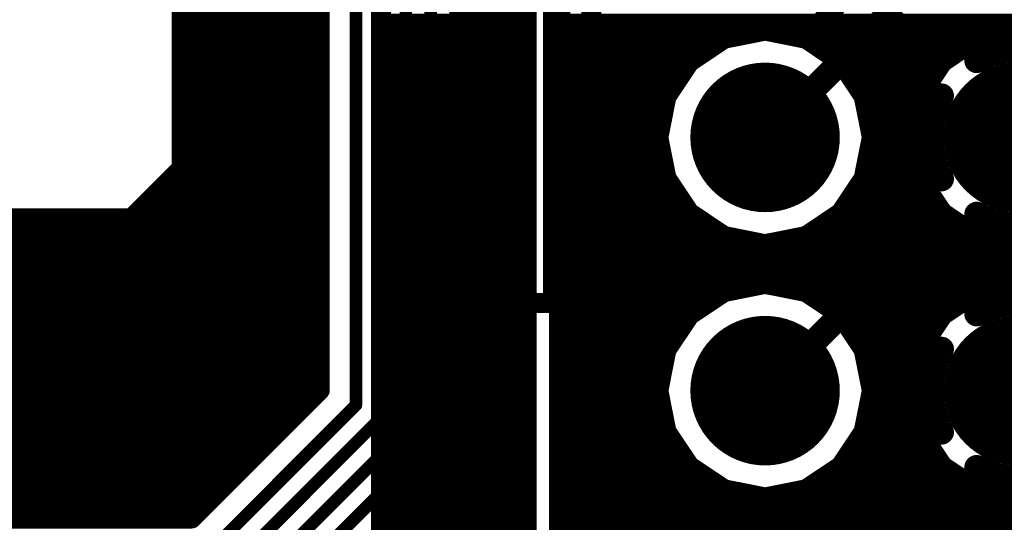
# Model space of a CAD drawing. Extents: x 74 to 326, y 70 to 232.
# Tile 62 of 138: x 152.38 to 162.26, y 140.45 to 145.49. Entities that reach past the tile are written whole.
import ezdxf

# ---------------------------------------------------------------- set-up
doc = ezdxf.new("R2010")
doc.units = 0
for name, color, linetype in [('Bottom', 2, 'CONTINUOUS'), ('Drill_Layer', 255, 'CONTINUOUS'), ('Gnd', 12, 'CONTINUOUS'), ('Pwr', 13, 'CONTINUOUS'), ('Top', 1, 'CONTINUOUS'), ('Top_Silk', 6, 'CONTINUOUS')]:
    doc.layers.add(name, color=color, linetype=linetype)

# ---------------------------------------------------------------- blocks, each defined once
blk = doc.blocks.new('T')
at = {"layer": 'Drill_Layer', "linetype": 'CONTINUOUS'}
for p, q in [((-12.7, 0), (12.7, 0)), ((0, -12.7), (0, 0))]:
    blk.add_line(p, q, dxfattribs=at)
blk = doc.blocks.new('UNIT_DISC')
at = {"linetype": 'CONTINUOUS', "const_width": 0.5}
blk.add_lwpolyline([(0.25, 0, 1), (-0.25, 0, 1)], format="xyb", close=True, dxfattribs=at)
blk = doc.blocks.new('BH_20_23255')
at = {"layer": 'Top_Silk', "linetype": 'CONTINUOUS', "const_width": 0.2}
for points in [[(156.825, 124.1), (156.825, 156.9)], [(157.725, 142.65), (157.725, 156)], [(157.725, 142.65), (156.825, 142.65)]]:
    blk.add_lwpolyline(points, dxfattribs=at)
at = {"layer": 'Top_Silk', "xscale": 0.2, "yscale": 0.2, "zscale": 0.2}
for p in [(156.825, 142.65), (157.725, 142.65), (157.725, 142.65)]:
    blk.add_blockref('UNIT_DISC', p, dxfattribs=at)
blk = doc.blocks.new('SHAPE_EL_590_590_0_0_0_0')
at = {"xscale": 1.5, "yscale": 1.5, "zscale": 1.5}
blk.add_blockref('UNIT_DISC', (0, 0), dxfattribs=at)
blk = doc.blocks.new('c1500h1000171')
at = {"layer": 'Bottom'}
blk.add_blockref('SHAPE_EL_590_590_0_0_0_0', (0, 0), dxfattribs=at)
at = {"layer": 'Gnd'}
blk.add_blockref('SHAPE_EL_590_590_0_0_0_0', (0, 0), dxfattribs=at)
at = {"layer": 'Pwr'}
blk.add_blockref('SHAPE_EL_590_590_0_0_0_0', (0, 0), dxfattribs=at)
at = {"layer": 'Top'}
blk.add_blockref('SHAPE_EL_590_590_0_0_0_0', (0, 0), dxfattribs=at)
blk = doc.blocks.new('c1500h1000172')
at = {"layer": 'Bottom'}
blk.add_blockref('SHAPE_EL_590_590_0_0_0_0', (0, 0), dxfattribs=at)
at = {"layer": 'Gnd'}
blk.add_blockref('SHAPE_EL_590_590_0_0_0_0', (0, 0), dxfattribs=at)
at = {"layer": 'Pwr'}
blk.add_blockref('SHAPE_EL_590_590_0_0_0_0', (0, 0), dxfattribs=at)
at = {"layer": 'Top'}
blk.add_blockref('SHAPE_EL_590_590_0_0_0_0', (0, 0), dxfattribs=at)
blk = doc.blocks.new('SHAPE_TH45_787_590_98_0_0_0')
at = {"linetype": 'CONTINUOUS', "const_width": 0.25}
for points in [[(0.41617, 0.76969, 0.2530389), (-0.41617, 0.76969, 0.2530389)], [(-0.76969, 0.41617, 0.2530389), (-0.76969, -0.41617, 0.2530389)], [(0.76969, -0.41617, 0.2530389), (0.76969, 0.41617, 0.2530389)], [(-0.41617, -0.76969, 0.2530389), (0.41617, -0.76969, 0.2530389)]]:
    blk.add_lwpolyline(points, format="xyb", dxfattribs=at)
at = {"xscale": 0.25, "yscale": 0.25, "zscale": 0.25}
for p in [(-0.41617, 0.76969), (0.41617, 0.76969), (-0.76969, 0.41617), (0.76969, 0.41617), (-0.76969, -0.41617), (0.76969, -0.41617), (-0.41617, -0.76969), (0.41617, -0.76969)]:
    blk.add_blockref('UNIT_DISC', p, dxfattribs=at)
blk = doc.blocks.new('c1500h1000392')
at = {"layer": 'Bottom'}
blk.add_blockref('SHAPE_EL_590_590_0_0_0_0', (0, 0), dxfattribs=at)
at = {"layer": 'Gnd'}
blk.add_blockref('SHAPE_TH45_787_590_98_0_0_0', (0, 0), dxfattribs=at)
at = {"layer": 'Pwr'}
blk.add_blockref('SHAPE_EL_590_590_0_0_0_0', (0, 0), dxfattribs=at)
at = {"layer": 'Top'}
blk.add_blockref('SHAPE_EL_590_590_0_0_0_0', (0, 0), dxfattribs=at)
blk = doc.blocks.new('X2')
blk.add_blockref('BH_20_23255', (0, 0))
at = {"rotation": 270}
for name, p in [('c1500h1000392', (162.395, 144.31)), ('c1500h1000171', (159.855, 144.31)), ('c1500h1000392', (162.395, 141.77)), ('c1500h1000172', (159.855, 141.77))]:
    blk.add_blockref(name, p, dxfattribs=at)
blk = doc.blocks.new('CUPOUR_L1_F0_TT90_31294')
at = {"layer": 'Top', "linetype": 'CONTINUOUS', "const_width": 0.2}
for points in [[(154, 191.5), (154, 144)], [(155.3875, 141.77516), (155.3875, 156.0529)], [(158.1125, 154.97484), (158.1125, 110.92789)], [(154, 145.5), (155.3875, 145.5)], [(158.1125, 145.45), (168.0125, 145.45)], [(154, 145.35), (155.3875, 145.35)], [(159.44532, 145.29907), (159.855, 145.38057)], [(159.855, 145.38057), (160.26468, 145.29907)], [(161.98532, 145.29907), (162.395, 145.38057)], [(158.1125, 145.3), (159.44999, 145.3)], [(159.098, 145.067), (159.44532, 145.29907)], [(160.26, 145.3), (161.98999, 145.3)], [(160.26468, 145.29907), (160.612, 145.067)], [(161.638, 145.067), (161.98532, 145.29907)], [(154, 145.2), (155.3875, 145.2)], [(158.1125, 145.15), (159.22221, 145.15)], [(160.48778, 145.15), (161.76221, 145.15)], [(154, 145.05), (155.3875, 145.05)], [(158.86593, 144.71968), (159.098, 145.067)], [(160.612, 145.067), (160.84407, 144.71968)], [(161.40593, 144.71968), (161.638, 145.067)], [(158.1125, 145), (159.05323, 145)], [(160.65676, 145), (161.59323, 145)], [(154, 144.9), (155.3875, 144.9)], [(158.1125, 144.85), (158.953, 144.85)], [(160.75699, 144.85), (161.493, 144.85)], [(154, 144.75), (155.3875, 144.75)], [(158.1125, 144.7), (158.86201, 144.7)], [(158.78443, 144.31), (158.86593, 144.71968)], [(160.84407, 144.71968), (160.92557, 144.31)], [(160.84798, 144.7), (161.40201, 144.7)], [(161.32443, 144.31), (161.40593, 144.71968)], [(154, 144.6), (155.3875, 144.6)], [(158.1125, 144.55), (158.83217, 144.55)], [(160.87782, 144.55), (161.37217, 144.55)], [(154, 144.45), (155.3875, 144.45)], [(158.1125, 144.4), (158.80233, 144.4)], [(160.90766, 144.4), (161.34233, 144.4)], [(154, 144.3), (155.3875, 144.3)], [(158.1125, 144.25), (158.79636, 144.25)], [(158.86593, 143.90032), (158.78443, 144.31)], [(160.92557, 144.31), (160.84407, 143.90032)], [(160.91363, 144.25), (161.33636, 144.25)], [(161.40593, 143.90032), (161.32443, 144.31)], [(161.895, 144.31), (161.32443, 144.31)], [(154, 144.15), (155.3875, 144.15)], [(158.1125, 144.1), (158.8262, 144.1)], [(160.88379, 144.1), (161.3662, 144.1)], [(154, 144), (153.5, 143.5)], [(154, 144), (155.3875, 144)], [(158.1125, 143.95), (158.85604, 143.95)], [(160.85395, 143.95), (161.39604, 143.95)], [(153.85, 143.85), (155.3875, 143.85)], [(159.098, 143.553), (158.86593, 143.90032)], [(160.84407, 143.90032), (160.612, 143.553)], [(161.638, 143.553), (161.40593, 143.90032)], [(158.1125, 143.8), (158.93296, 143.8)], [(160.77703, 143.8), (161.47296, 143.8)], [(153.7, 143.7), (155.3875, 143.7)], [(158.1125, 143.65), (159.03318, 143.65)], [(160.67681, 143.65), (161.57318, 143.65)], [(153.55, 143.55), (155.3875, 143.55)], [(159.44532, 143.32093), (159.098, 143.553)], [(160.612, 143.553), (160.26468, 143.32093)], [(161.98532, 143.32093), (161.638, 143.553)], [(153.5, 143.5), (146.25, 143.5)], [(158.1125, 143.5), (159.17732, 143.5)], [(160.53267, 143.5), (161.71732, 143.5)], [(146.15, 143.4), (155.3875, 143.4)], [(158.1125, 143.35), (159.40181, 143.35)], [(159.855, 143.23943), (159.44532, 143.32093)], [(160.26468, 143.32093), (159.855, 143.23943)], [(160.30818, 143.35), (161.94181, 143.35)], [(162.395, 143.23943), (161.98532, 143.32093)], [(146, 143.25), (155.3875, 143.25)], [(158.1125, 143.2), (165.42803, 143.2)], [(145.85, 143.1), (155.3875, 143.1)], [(158.1125, 143.05), (165.39819, 143.05)], [(145.75, 142.95), (155.3875, 142.95)], [(158.1125, 142.9), (165.40814, 142.9)], [(145.75, 142.8), (155.3875, 142.8)], [(159.098, 142.527), (159.44532, 142.75907)], [(159.44532, 142.75907), (159.855, 142.84057)], [(159.855, 142.84057), (160.26468, 142.75907)], [(160.26468, 142.75907), (160.612, 142.527)], [(161.638, 142.527), (161.98532, 142.75907)], [(161.98532, 142.75907), (162.395, 142.84057)], [(158.1125, 142.75), (159.43174, 142.75)], [(160.27825, 142.75), (161.97174, 142.75)], [(145.75, 142.65), (155.3875, 142.65)], [(158.1125, 142.6), (159.20725, 142.6)], [(160.50274, 142.6), (161.74725, 142.6)], [(145.75, 142.5), (155.3875, 142.5)], [(158.86593, 142.17968), (159.098, 142.527)], [(160.612, 142.527), (160.84407, 142.17968)], [(161.40593, 142.17968), (161.638, 142.527)], [(158.1125, 142.45), (159.04655, 142.45)], [(160.66344, 142.45), (161.58655, 142.45)], [(145.75, 142.35), (155.3875, 142.35)], [(158.1125, 142.3), (158.94632, 142.3)], [(160.76367, 142.3), (161.48632, 142.3)], [(145.75, 142.2), (155.3875, 142.2)], [(158.78443, 141.77), (158.86593, 142.17968)], [(160.84407, 142.17968), (160.92557, 141.77)], [(161.32443, 141.77), (161.40593, 142.17968)], [(158.1125, 142.15), (158.86002, 142.15)], [(160.84997, 142.15), (161.40002, 142.15)], [(145.75, 142.05), (155.3875, 142.05)], [(158.1125, 142), (158.83018, 142)], [(160.87981, 142), (161.37018, 142)], [(145.75, 141.9), (155.3875, 141.9)], [(154.09984, 140.4875), (155.3875, 141.77516)], [(158.1125, 141.85), (158.80034, 141.85)], [(160.90965, 141.85), (161.34034, 141.85)], [(145.75, 141.75), (155.36234, 141.75)], [(158.1125, 141.7), (158.79835, 141.7)], [(158.86593, 141.36032), (158.78443, 141.77)], [(160.92557, 141.77), (160.84407, 141.36032)], [(160.91164, 141.7), (161.33835, 141.7)], [(161.40593, 141.36032), (161.32443, 141.77)], [(161.895, 141.77), (161.32443, 141.77)], [(145.75, 141.6), (155.21234, 141.6)], [(158.1125, 141.55), (158.82819, 141.55)], [(160.8818, 141.55), (161.36819, 141.55)], [(145.75, 141.45), (155.06234, 141.45)], [(158.1125, 141.4), (158.85803, 141.4)], [(160.85196, 141.4), (161.39803, 141.4)], [(145.75, 141.3), (154.91234, 141.3)], [(159.098, 141.013), (158.86593, 141.36032)], [(160.84407, 141.36032), (160.612, 141.013)], [(161.638, 141.013), (161.40593, 141.36032)], [(158.1125, 141.25), (158.93964, 141.25)], [(160.77035, 141.25), (161.47964, 141.25)], [(145.75, 141.15), (154.76234, 141.15)], [(158.1125, 141.1), (159.03986, 141.1)], [(160.67013, 141.1), (161.57986, 141.1)], [(145.75, 141), (154.61234, 141)], [(159.44532, 140.78093), (159.098, 141.013)], [(160.612, 141.013), (160.26468, 140.78093)], [(161.98532, 140.78093), (161.638, 141.013)], [(158.1125, 140.95), (159.19228, 140.95)], [(160.51771, 140.95), (161.73228, 140.95)], [(145.75, 140.85), (154.46234, 140.85)], [(156.6375, 140.87484), (154.83034, 139.06768)], [(156.6375, 111.52516), (156.6375, 140.87484)], [(158.1125, 140.8), (159.41677, 140.8)], [(160.29322, 140.8), (161.95677, 140.8)], [(145.75, 140.7), (154.31234, 140.7)], [(156.50032, 140.73766), (156.6375, 140.73766)], [(159.855, 140.69943), (159.44532, 140.78093)], [(160.26468, 140.78093), (159.855, 140.69943)], [(162.395, 140.69943), (161.98532, 140.78093)], [(156.35032, 140.58766), (156.6375, 140.58766)], [(158.1125, 140.65), (168.0125, 140.65)], [(145.75, 140.55), (154.16234, 140.55)], [(149.55289, 140.4875), (154.09984, 140.4875)], [(158.1125, 140.5), (168.0125, 140.5)], [(156.20032, 140.43766), (156.6375, 140.43766)], [(158.1125, 140.35), (168.0125, 140.35)]]:
    blk.add_lwpolyline(points, dxfattribs=at)
at = {"layer": 'Top', "xscale": 0.2, "yscale": 0.2, "zscale": 0.2}
for p in [(154, 145.5), (155.3875, 145.5), (158.1125, 145.45), (154, 145.35), (155.3875, 145.35), (159.855, 145.38057), (159.855, 145.38057), (158.1125, 145.3), (159.44532, 145.29907), (159.44532, 145.29907), (159.44999, 145.3), (160.26, 145.3), (160.26468, 145.29907), (160.26468, 145.29907), (161.98532, 145.29907), (161.98532, 145.29907), (161.98999, 145.3), (154, 145.2), (155.3875, 145.2), (158.1125, 145.15), (159.22221, 145.15), (160.48778, 145.15), (161.76221, 145.15), (154, 145.05), (155.3875, 145.05), (159.098, 145.067), (159.098, 145.067), (160.612, 145.067), (160.612, 145.067), (161.638, 145.067), (161.638, 145.067), (158.1125, 145), (159.05323, 145), (160.65676, 145), (161.59323, 145), (154, 144.9), (155.3875, 144.9), (158.1125, 144.85), (158.953, 144.85), (160.75699, 144.85), (161.493, 144.85), (154, 144.75), (155.3875, 144.75), (158.1125, 144.7), (158.86201, 144.7), (158.86593, 144.71968), (158.86593, 144.71968), (160.84407, 144.71968), (160.84407, 144.71968), (160.84798, 144.7), (161.40201, 144.7), (161.40593, 144.71968), (161.40593, 144.71968), (154, 144.6), (155.3875, 144.6), (158.1125, 144.55), (158.83217, 144.55), (160.87782, 144.55), (161.37217, 144.55), (154, 144.45), (155.3875, 144.45), (158.1125, 144.4), (158.80233, 144.4), (160.90766, 144.4), (161.34233, 144.4), (154, 144.3), (155.3875, 144.3), (158.1125, 144.25), (158.78443, 144.31), (158.78443, 144.31), (158.79636, 144.25), (160.91363, 144.25), (160.92557, 144.31), (160.92557, 144.31), (161.32443, 144.31), (161.32443, 144.31), (161.32443, 144.31), (161.33636, 144.25), (161.895, 144.31), (154, 144.15), (155.3875, 144.15), (158.1125, 144.1), (158.8262, 144.1), (160.88379, 144.1), (161.3662, 144.1), (154, 144), (154, 144), (154, 144), (155.3875, 144), (158.1125, 143.95), (158.85604, 143.95), (160.85395, 143.95), (161.39604, 143.95), (153.85, 143.85), (155.3875, 143.85), (158.86593, 143.90032), (158.86593, 143.90032), (160.84407, 143.90032), (160.84407, 143.90032), (161.40593, 143.90032), (161.40593, 143.90032), (158.1125, 143.8), (158.93296, 143.8), (160.77703, 143.8), (161.47296, 143.8), (153.7, 143.7), (155.3875, 143.7), (158.1125, 143.65), (159.03318, 143.65), (160.67681, 143.65), (161.57318, 143.65), (153.55, 143.55), (155.3875, 143.55), (159.098, 143.553), (159.098, 143.553), (160.612, 143.553), (160.612, 143.553), (161.638, 143.553), (161.638, 143.553), (153.5, 143.5), (153.5, 143.5), (158.1125, 143.5), (159.17732, 143.5), (160.53267, 143.5), (161.71732, 143.5), (155.3875, 143.4), (158.1125, 143.35), (159.40181, 143.35), (159.44532, 143.32093), (159.44532, 143.32093), (160.26468, 143.32093), (160.26468, 143.32093), (160.30818, 143.35), (161.94181, 143.35), (161.98532, 143.32093), (161.98532, 143.32093), (155.3875, 143.25), (158.1125, 143.2), (159.855, 143.23943), (159.855, 143.23943), (155.3875, 143.1), (158.1125, 143.05), (155.3875, 142.95), (158.1125, 142.9), (155.3875, 142.8), (159.44532, 142.75907), (159.44532, 142.75907), (159.855, 142.84057), (159.855, 142.84057), (160.26468, 142.75907), (160.26468, 142.75907), (161.98532, 142.75907), (161.98532, 142.75907), (158.1125, 142.75), (159.43174, 142.75), (160.27825, 142.75), (161.97174, 142.75), (155.3875, 142.65), (158.1125, 142.6), (159.20725, 142.6), (160.50274, 142.6), (161.74725, 142.6), (155.3875, 142.5), (159.098, 142.527), (159.098, 142.527), (160.612, 142.527), (160.612, 142.527), (161.638, 142.527), (161.638, 142.527), (158.1125, 142.45), (159.04655, 142.45), (160.66344, 142.45), (161.58655, 142.45), (155.3875, 142.35), (158.1125, 142.3), (158.94632, 142.3), (160.76367, 142.3), (161.48632, 142.3), (155.3875, 142.2), (158.86593, 142.17968), (158.86593, 142.17968), (160.84407, 142.17968), (160.84407, 142.17968), (161.40593, 142.17968), (161.40593, 142.17968), (158.1125, 142.15), (158.86002, 142.15), (160.84997, 142.15), (161.40002, 142.15), (155.3875, 142.05), (158.1125, 142), (158.83018, 142), (160.87981, 142), (161.37018, 142), (155.3875, 141.9), (155.3875, 141.77516), (155.3875, 141.77516), (158.1125, 141.85), (158.80034, 141.85), (160.90965, 141.85), (161.34034, 141.85), (155.36234, 141.75), (158.1125, 141.7), (158.78443, 141.77), (158.78443, 141.77), (158.79835, 141.7), (160.91164, 141.7), (160.92557, 141.77), (160.92557, 141.77), (161.32443, 141.77), (161.32443, 141.77), (161.32443, 141.77), (161.33835, 141.7), (161.895, 141.77), (155.21234, 141.6), (158.1125, 141.55), (158.82819, 141.55), (160.8818, 141.55), (161.36819, 141.55), (155.06234, 141.45), (158.1125, 141.4), (158.85803, 141.4), (160.85196, 141.4), (161.39803, 141.4), (154.91234, 141.3), (158.86593, 141.36032), (158.86593, 141.36032), (160.84407, 141.36032), (160.84407, 141.36032), (161.40593, 141.36032), (161.40593, 141.36032), (158.1125, 141.25), (158.93964, 141.25), (160.77035, 141.25), (161.47964, 141.25), (154.76234, 141.15), (158.1125, 141.1), (159.03986, 141.1), (160.67013, 141.1), (161.57986, 141.1), (154.61234, 141), (159.098, 141.013), (159.098, 141.013), (160.612, 141.013), (160.612, 141.013), (161.638, 141.013), (161.638, 141.013), (158.1125, 140.95), (159.19228, 140.95), (160.51771, 140.95), (161.73228, 140.95), (154.46234, 140.85), (156.6375, 140.87484), (156.6375, 140.87484), (158.1125, 140.8), (159.41677, 140.8), (160.29322, 140.8), (161.95677, 140.8), (154.31234, 140.7), (156.50032, 140.73766), (156.6375, 140.73766), (159.44532, 140.78093), (159.44532, 140.78093), (159.855, 140.69943), (159.855, 140.69943), (160.26468, 140.78093), (160.26468, 140.78093), (161.98532, 140.78093), (161.98532, 140.78093), (156.35032, 140.58766), (156.6375, 140.58766), (158.1125, 140.65), (154.09984, 140.4875), (154.09984, 140.4875), (154.16234, 140.55), (158.1125, 140.5), (156.20032, 140.43766), (156.6375, 140.43766), (158.1125, 140.35)]:
    blk.add_blockref('UNIT_DISC', p, dxfattribs=at)
blk = doc.blocks.new('CUPOUR_L2_F0_TT90_39393')
at = {"layer": 'Bottom', "linetype": 'CONTINUOUS', "const_width": 0.2}
for points in [[(156, 187.23734), (156, 118.55)], [(156.95, 127.58454), (156.95, 180.93737)], [(157.8, 180.93737), (157.8, 127.67604)], [(160.24662, 145.30266), (160.8097, 145.86574)], [(156, 145.45), (156.95, 145.45)], [(157.8, 145.45), (160.39396, 145.45)], [(159.44532, 145.29907), (159.855, 145.38057)], [(159.855, 145.38057), (160.24662, 145.30266)], [(156, 145.3), (156.95, 145.3)], [(157.8, 145.3), (159.44999, 145.3)], [(159.098, 145.067), (159.44532, 145.29907)], [(156, 145.15), (156.95, 145.15)], [(157.8, 145.15), (159.22221, 145.15)], [(161.34604, 145.2), (160.84766, 144.70162)], [(161.29604, 145.15), (161.76221, 145.15)], [(161.83705, 145.2), (161.34604, 145.2)], [(161.638, 145.067), (161.83705, 145.2)], [(158.86593, 144.71968), (159.098, 145.067)], [(161.40593, 144.71968), (161.638, 145.067)], [(156, 145), (156.95, 145)], [(157.8, 145), (159.05323, 145)], [(161.14604, 145), (161.59323, 145)], [(156, 144.85), (156.95, 144.85)], [(157.8, 144.85), (158.953, 144.85)], [(160.99604, 144.85), (161.493, 144.85)], [(156, 144.7), (156.95, 144.7)], [(157.8, 144.7), (158.86201, 144.7)], [(158.78443, 144.31), (158.86593, 144.71968)], [(160.84766, 144.70162), (160.92557, 144.31)], [(160.84798, 144.7), (161.40201, 144.7)], [(161.32443, 144.31), (161.40593, 144.71968)], [(156, 144.55), (156.95, 144.55)], [(157.8, 144.55), (158.83217, 144.55)], [(160.87782, 144.55), (161.37217, 144.55)], [(156, 144.4), (156.95, 144.4)], [(157.8, 144.4), (158.80233, 144.4)], [(160.90766, 144.4), (161.34233, 144.4)], [(156, 144.25), (156.95, 144.25)], [(157.8, 144.25), (158.79636, 144.25)], [(158.86593, 143.90032), (158.78443, 144.31)], [(160.92557, 144.31), (160.84407, 143.90032)], [(160.91363, 144.25), (161.33636, 144.25)], [(161.40593, 143.90032), (161.32443, 144.31)], [(161.895, 144.31), (161.32443, 144.31)], [(156, 144.1), (156.95, 144.1)], [(157.8, 144.1), (158.8262, 144.1)], [(160.88379, 144.1), (161.3662, 144.1)], [(156, 143.95), (156.95, 143.95)], [(157.8, 143.95), (158.85604, 143.95)], [(160.85395, 143.95), (161.39604, 143.95)], [(159.098, 143.553), (158.86593, 143.90032)], [(160.84407, 143.90032), (160.612, 143.553)], [(161.638, 143.553), (161.40593, 143.90032)], [(156, 143.8), (156.95, 143.8)], [(157.8, 143.8), (158.93296, 143.8)], [(160.77703, 143.8), (161.47296, 143.8)], [(156, 143.65), (156.95, 143.65)], [(157.8, 143.65), (159.03318, 143.65)], [(160.67681, 143.65), (161.57318, 143.65)], [(159.44532, 143.32093), (159.098, 143.553)], [(160.612, 143.553), (160.26468, 143.32093)], [(161.82956, 143.425), (161.638, 143.553)], [(156, 143.5), (156.95, 143.5)], [(157.8, 143.5), (159.17732, 143.5)], [(160.53267, 143.5), (161.71731, 143.5)], [(160.7247, 143.24074), (160.84426, 143.3603)], [(160.84426, 143.3603), (161.00046, 143.425)], [(161.00046, 143.425), (161.82956, 143.425)], [(156, 143.35), (156.95, 143.35)], [(157.8, 143.35), (159.40181, 143.35)], [(159.855, 143.23943), (159.44532, 143.32093)], [(160.26468, 143.32093), (159.855, 143.23943)], [(160.30818, 143.35), (160.83396, 143.35)], [(156, 143.2), (156.95, 143.2)], [(157.8, 143.2), (160.68396, 143.2)], [(160.24662, 142.76266), (160.7247, 143.24074)], [(156, 143.05), (156.95, 143.05)], [(157.8, 143.05), (160.53396, 143.05)], [(156, 142.9), (156.95, 142.9)], [(157.8, 142.9), (160.38396, 142.9)], [(159.098, 142.527), (159.44532, 142.75907)], [(159.44532, 142.75907), (159.855, 142.84057)], [(159.855, 142.84057), (160.24662, 142.76266)], [(156, 142.75), (156.95, 142.75)], [(157.8, 142.75), (159.43174, 142.75)], [(156, 142.6), (156.95, 142.6)], [(157.8, 142.6), (159.20725, 142.6)], [(161.26104, 142.575), (160.84766, 142.16162)], [(161.70983, 142.575), (161.26104, 142.575)], [(161.638, 142.527), (161.70983, 142.575)], [(158.86593, 142.17968), (159.098, 142.527)], [(161.40593, 142.17968), (161.638, 142.527)], [(156, 142.45), (156.95, 142.45)], [(157.8, 142.45), (159.04655, 142.45)], [(161.13604, 142.45), (161.58655, 142.45)], [(156, 142.3), (156.95, 142.3)], [(157.8, 142.3), (158.94632, 142.3)], [(160.98604, 142.3), (161.48632, 142.3)], [(158.78443, 141.77), (158.86593, 142.17968)], [(161.32443, 141.77), (161.40593, 142.17968)], [(156, 142.15), (156.95, 142.15)], [(157.8, 142.15), (158.86002, 142.15)], [(160.84766, 142.16162), (160.92557, 141.77)], [(160.84997, 142.15), (161.40002, 142.15)], [(156, 142), (156.95, 142)], [(157.8, 142), (158.83018, 142)], [(160.87981, 142), (161.37018, 142)], [(156, 141.85), (156.95, 141.85)], [(157.8, 141.85), (158.80034, 141.85)], [(160.90965, 141.85), (161.34034, 141.85)], [(156, 141.7), (156.95, 141.7)], [(157.8, 141.7), (158.79835, 141.7)], [(158.86593, 141.36032), (158.78443, 141.77)], [(160.92557, 141.77), (160.84407, 141.36032)], [(160.91164, 141.7), (161.33835, 141.7)], [(161.40593, 141.36032), (161.32443, 141.77)], [(161.895, 141.77), (161.32443, 141.77)], [(156, 141.55), (156.95, 141.55)], [(157.8, 141.55), (158.82819, 141.55)], [(160.8818, 141.55), (161.36819, 141.55)], [(156, 141.4), (156.95, 141.4)], [(157.8, 141.4), (158.85803, 141.4)], [(160.85196, 141.4), (161.39803, 141.4)], [(159.098, 141.013), (158.86593, 141.36032)], [(160.84407, 141.36032), (160.612, 141.013)], [(161.638, 141.013), (161.40593, 141.36032)], [(156, 141.25), (156.95, 141.25)], [(157.8, 141.25), (158.93964, 141.25)], [(160.77035, 141.25), (161.47964, 141.25)], [(156, 141.1), (156.95, 141.1)], [(157.8, 141.1), (159.03986, 141.1)], [(160.67013, 141.1), (161.57986, 141.1)], [(159.44532, 140.78093), (159.098, 141.013)], [(160.612, 141.013), (160.26468, 140.78093)], [(161.98532, 140.78093), (161.638, 141.013)], [(156, 140.95), (156.95, 140.95)], [(157.8, 140.95), (159.19228, 140.95)], [(160.51771, 140.95), (161.73228, 140.95)], [(156, 140.8), (156.95, 140.8)], [(157.8, 140.8), (159.41677, 140.8)], [(160.29322, 140.8), (161.95677, 140.8)], [(159.855, 140.69943), (159.44532, 140.78093)], [(160.26468, 140.78093), (159.855, 140.69943)], [(162.395, 140.69943), (161.98532, 140.78093)], [(156, 140.65), (156.95, 140.65)], [(157.8, 140.65), (165.2, 140.65)], [(156, 140.5), (156.95, 140.5)], [(157.8, 140.5), (165.2, 140.5)], [(156, 140.35), (156.95, 140.35)], [(157.8, 140.35), (165.2, 140.35)]]:
    blk.add_lwpolyline(points, dxfattribs=at)
at = {"layer": 'Bottom', "xscale": 0.2, "yscale": 0.2, "zscale": 0.2}
for p in [(156, 145.45), (156.95, 145.45), (157.8, 145.45), (160.39396, 145.45), (159.855, 145.38057), (159.855, 145.38057), (156, 145.3), (156.95, 145.3), (157.8, 145.3), (159.44532, 145.29907), (159.44532, 145.29907), (159.44999, 145.3), (160.24662, 145.30266), (160.24662, 145.30266), (156, 145.15), (156.95, 145.15), (157.8, 145.15), (159.22221, 145.15), (161.29604, 145.15), (161.34604, 145.2), (161.34604, 145.2), (161.76221, 145.15), (161.83705, 145.2), (161.83705, 145.2), (159.098, 145.067), (159.098, 145.067), (161.638, 145.067), (161.638, 145.067), (156, 145), (156.95, 145), (157.8, 145), (159.05323, 145), (161.14604, 145), (161.59323, 145), (156, 144.85), (156.95, 144.85), (157.8, 144.85), (158.953, 144.85), (160.99604, 144.85), (161.493, 144.85), (156, 144.7), (156.95, 144.7), (157.8, 144.7), (158.86201, 144.7), (158.86593, 144.71968), (158.86593, 144.71968), (160.84766, 144.70162), (160.84766, 144.70162), (160.84798, 144.7), (161.40201, 144.7), (161.40593, 144.71968), (161.40593, 144.71968), (156, 144.55), (156.95, 144.55), (157.8, 144.55), (158.83217, 144.55), (160.87782, 144.55), (161.37217, 144.55), (156, 144.4), (156.95, 144.4), (157.8, 144.4), (158.80233, 144.4), (160.90766, 144.4), (161.34233, 144.4), (156, 144.25), (156.95, 144.25), (157.8, 144.25), (158.78443, 144.31), (158.78443, 144.31), (158.79636, 144.25), (160.91363, 144.25), (160.92557, 144.31), (160.92557, 144.31), (161.32443, 144.31), (161.32443, 144.31), (161.32443, 144.31), (161.33636, 144.25), (161.895, 144.31), (156, 144.1), (156.95, 144.1), (157.8, 144.1), (158.8262, 144.1), (160.88379, 144.1), (161.3662, 144.1), (156, 143.95), (156.95, 143.95), (157.8, 143.95), (158.85604, 143.95), (160.85395, 143.95), (161.39604, 143.95), (158.86593, 143.90032), (158.86593, 143.90032), (160.84407, 143.90032), (160.84407, 143.90032), (161.40593, 143.90032), (161.40593, 143.90032), (156, 143.8), (156.95, 143.8), (157.8, 143.8), (158.93296, 143.8), (160.77703, 143.8), (161.47296, 143.8), (156, 143.65), (156.95, 143.65), (157.8, 143.65), (159.03318, 143.65), (160.67681, 143.65), (161.57318, 143.65), (159.098, 143.553), (159.098, 143.553), (160.612, 143.553), (160.612, 143.553), (161.638, 143.553), (161.638, 143.553), (156, 143.5), (156.95, 143.5), (157.8, 143.5), (159.17732, 143.5), (160.53267, 143.5), (161.71731, 143.5), (160.84426, 143.3603), (160.84426, 143.3603), (161.00046, 143.425), (161.00046, 143.425), (161.82956, 143.425), (161.82956, 143.425), (156, 143.35), (156.95, 143.35), (157.8, 143.35), (159.40181, 143.35), (159.44532, 143.32093), (159.44532, 143.32093), (160.26468, 143.32093), (160.26468, 143.32093), (160.30818, 143.35), (160.83396, 143.35), (156, 143.2), (156.95, 143.2), (157.8, 143.2), (159.855, 143.23943), (159.855, 143.23943), (160.68396, 143.2), (160.7247, 143.24074), (160.7247, 143.24074), (156, 143.05), (156.95, 143.05), (157.8, 143.05), (160.53396, 143.05), (156, 142.9), (156.95, 142.9), (157.8, 142.9), (160.38396, 142.9), (159.44532, 142.75907), (159.44532, 142.75907), (159.855, 142.84057), (159.855, 142.84057), (160.24662, 142.76266), (160.24662, 142.76266), (156, 142.75), (156.95, 142.75), (157.8, 142.75), (159.43174, 142.75), (156, 142.6), (156.95, 142.6), (157.8, 142.6), (159.20725, 142.6), (161.26104, 142.575), (161.26104, 142.575), (161.70983, 142.575), (161.70983, 142.575), (159.098, 142.527), (159.098, 142.527), (161.638, 142.527), (161.638, 142.527), (156, 142.45), (156.95, 142.45), (157.8, 142.45), (159.04655, 142.45), (161.13604, 142.45), (161.58655, 142.45), (156, 142.3), (156.95, 142.3), (157.8, 142.3), (158.94632, 142.3), (160.98604, 142.3), (161.48632, 142.3), (158.86593, 142.17968), (158.86593, 142.17968), (161.40593, 142.17968), (161.40593, 142.17968), (156, 142.15), (156.95, 142.15), (157.8, 142.15), (158.86002, 142.15), (160.84766, 142.16162), (160.84766, 142.16162), (160.84997, 142.15), (161.40002, 142.15), (156, 142), (156.95, 142), (157.8, 142), (158.83018, 142), (160.87981, 142), (161.37018, 142), (156, 141.85), (156.95, 141.85), (157.8, 141.85), (158.80034, 141.85), (160.90965, 141.85), (161.34034, 141.85), (156, 141.7), (156.95, 141.7), (157.8, 141.7), (158.78443, 141.77), (158.78443, 141.77), (158.79835, 141.7), (160.91164, 141.7), (160.92557, 141.77), (160.92557, 141.77), (161.32443, 141.77), (161.32443, 141.77), (161.32443, 141.77), (161.33835, 141.7), (161.895, 141.77), (156, 141.55), (156.95, 141.55), (157.8, 141.55), (158.82819, 141.55), (160.8818, 141.55), (161.36819, 141.55), (156, 141.4), (156.95, 141.4), (157.8, 141.4), (158.85803, 141.4), (160.85196, 141.4), (161.39803, 141.4), (158.86593, 141.36032), (158.86593, 141.36032), (160.84407, 141.36032), (160.84407, 141.36032), (161.40593, 141.36032), (161.40593, 141.36032), (156, 141.25), (156.95, 141.25), (157.8, 141.25), (158.93964, 141.25), (160.77035, 141.25), (161.47964, 141.25), (156, 141.1), (156.95, 141.1), (157.8, 141.1), (159.03986, 141.1), (160.67013, 141.1), (161.57986, 141.1), (159.098, 141.013), (159.098, 141.013), (160.612, 141.013), (160.612, 141.013), (161.638, 141.013), (161.638, 141.013), (156, 140.95), (156.95, 140.95), (157.8, 140.95), (159.19228, 140.95), (160.51771, 140.95), (161.73228, 140.95), (156, 140.8), (156.95, 140.8), (157.8, 140.8), (159.41677, 140.8), (160.29322, 140.8), (161.95677, 140.8), (159.44532, 140.78093), (159.44532, 140.78093), (159.855, 140.69943), (159.855, 140.69943), (160.26468, 140.78093), (160.26468, 140.78093), (161.98532, 140.78093), (161.98532, 140.78093), (156, 140.65), (156.95, 140.65), (157.8, 140.65), (156, 140.5), (156.95, 140.5), (157.8, 140.5), (156, 140.35), (156.95, 140.35), (157.8, 140.35)]:
    blk.add_blockref('UNIT_DISC', p, dxfattribs=at)

msp = doc.modelspace()

# ---------------------------------------------------------------- linework, layer by layer
at = {"layer": 'Bottom', "linetype": 'CONTINUOUS', "const_width": 0.25}
for points in [[(157.375, 181.375), (157.375, 127.5)], [(161.17, 145.625), (159.855, 144.31)], [(161.085, 143), (159.855, 141.77)], [(163, 143), (161.085, 143)]]:
    msp.add_lwpolyline(points, dxfattribs=at)
at = {"layer": 'Pwr', "linetype": 'CONTINUOUS', "const_width": 0.5}
msp.add_lwpolyline([(157, 137.5), (157, 155.75)], dxfattribs=at)
at = {"layer": 'Top', "linetype": 'CONTINUOUS', "const_width": 0.125}
for points in [[(155.75, 141.625), (155.75, 156.125)], [(156, 141.5), (156, 156)], [(156.25, 141.375), (156.25, 155.875)], [(156.5, 141.25), (156.5, 155.75)], [(156.75, 141), (156.75, 155.625)], [(157, 111.375), (157, 155.5)], [(157.25, 111.25), (157.25, 155.375)], [(157.5, 155.25), (157.5, 111.125)], [(157.75, 111), (157.75, 155.125)], [(154.25, 140.125), (155.75, 141.625)], [(154.375, 139.875), (156, 141.5)], [(154.5, 139.625), (156.25, 141.375)], [(154.625, 139.375), (156.5, 141.25)], [(156.375, 140.625), (156.75, 141)], [(156.375, 140.5), (156.375, 140.625)]]:
    msp.add_lwpolyline(points, dxfattribs=at)

# ---------------------------------------------------------------- block references
for name in ['CUPOUR_L2_F0_TT90_39393', 'CUPOUR_L1_F0_TT90_31294', 'X2']:
    msp.add_blockref(name, (0, 0))
at = {"layer": 'Bottom', "xscale": 0.25, "yscale": 0.25, "zscale": 0.25}
for p in [(159.855, 144.31), (161.085, 143), (161.085, 143), (159.855, 141.77)]:
    msp.add_blockref('UNIT_DISC', p, dxfattribs=at)
at = {"layer": 'Drill_Layer', "xscale": 0.05, "yscale": 0.05, "zscale": 0.05}
for p in [(159.855, 144.31), (162.395, 144.31), (159.855, 141.77), (162.395, 141.77)]:
    msp.add_blockref('T', p, dxfattribs=at)
at = {"layer": 'Top', "xscale": 0.125, "yscale": 0.125, "zscale": 0.125}
for p in [(155.75, 141.625), (155.75, 141.625), (156, 141.5), (156, 141.5), (156.25, 141.375), (156.25, 141.375), (156.5, 141.25), (156.5, 141.25), (156.75, 141), (156.75, 141), (156.375, 140.625), (156.375, 140.625), (156.375, 140.5)]:
    msp.add_blockref('UNIT_DISC', p, dxfattribs=at)

doc.saveas('drawing.dxf')
